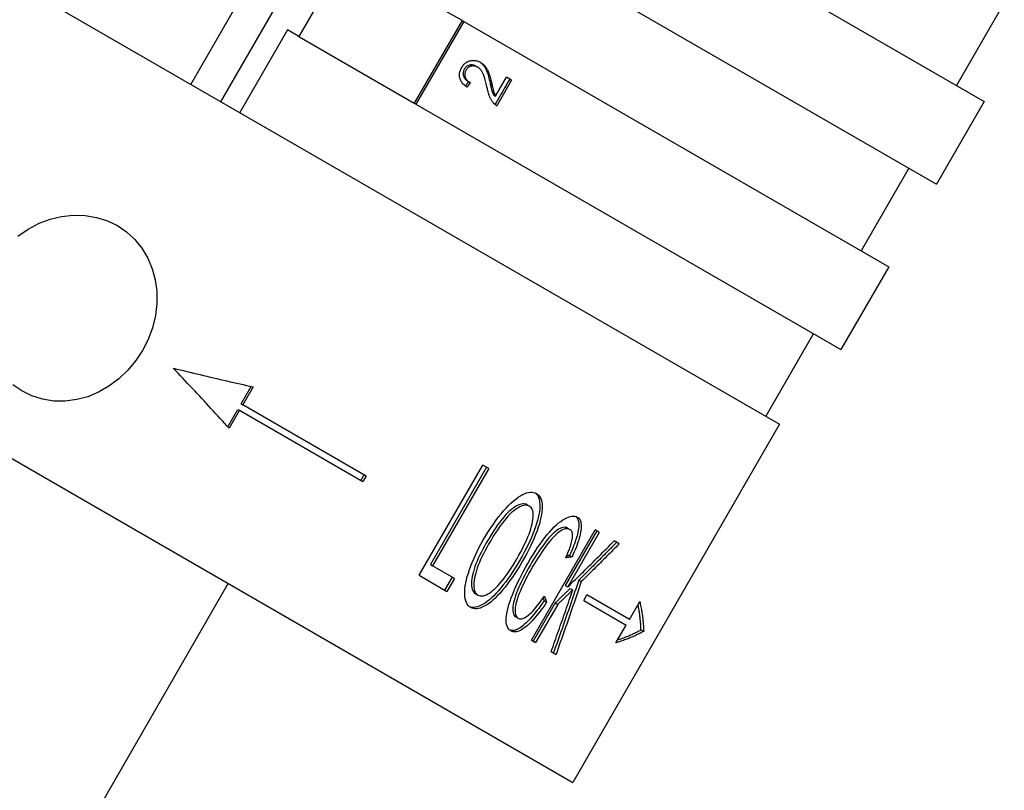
# Model space of a CAD drawing. Header units: millimetres. Extents: x 1002 to 3532, y 429 to 1459.
# Tile 7 of 24: x 1261 to 1292, y 927 to 951. Entities that reach past the tile are written whole.
import ezdxf

# ---------------------------------------------------------------- set-up
doc = ezdxf.new("R2010")
doc.units = ezdxf.units.MM
doc.layers.add('DETAIL', color=2, linetype='Continuous')

msp = doc.modelspace()

# ---------------------------------------------------------------- linework, layer by layer
at = {"layer": 'DETAIL'}
for p, q in [((1220.055, 976.113), (1285.009, 938.618)), ((1267.451, 948.753), (1279.449, 969.539)), ((1213.555, 964.854), (1278.51, 927.359)), ((1278.083, 956.472), (1291.441, 948.76)), ((1276.584, 953.873), (1289.942, 946.162)), ((1271.402, 953.401), (1269.902, 950.802)), ((1275.032, 951.305), (1271.402, 953.401)), ((1266.505, 949.299), (1268.005, 951.897)), ((1292.075, 951.859), (1290.575, 949.26)), ((1275.032, 951.305), (1273.532, 948.707)), ((1275.032, 951.305), (1275.084, 951.275)), ((1269.543, 951.01), (1268.043, 948.411)), ((1269.902, 950.802), (1269.543, 951.01)), ((1275.084, 951.275), (1273.584, 948.677)), ((1275.084, 951.275), (1288.442, 943.564)), ((1269.902, 950.802), (1273.532, 948.707)), ((1275.47, 949.869), (1275.524, 949.838)), ((1276.087, 948.926), (1276.43, 949.52)), ((1276.586, 949.431), (1276.43, 949.52)), ((1275.238, 949.381), (1275.292, 949.35)), ((1275.913, 949.34), (1275.969, 949.308)), ((1276.586, 949.431), (1276.123, 948.629)), ((1276.031, 948.959), (1276.087, 948.926)), ((1273.584, 948.677), (1273.532, 948.707)), ((1273.584, 948.677), (1286.942, 940.966)), ((1276.108, 948.638), (1276.123, 948.629)), ((1291.441, 948.76), (1289.942, 946.162)), ((1289.075, 946.662), (1287.576, 944.064)), ((1288.442, 943.564), (1286.942, 940.966)), ((1286.076, 941.466), (1284.576, 938.868)), ((1268.085, 939.257), (1268.4, 939.804)), ((1268.462, 939.79), (1268.137, 939.227)), ((1268.085, 939.257), (1268.137, 939.227)), ((1272.018, 936.987), (1268.137, 939.227)), ((1267.67, 938.538), (1267.985, 939.084)), ((1268.037, 939.054), (1267.712, 938.491)), ((1267.985, 939.084), (1268.037, 939.054)), ((1268.037, 939.054), (1271.918, 936.814)), ((1285.009, 938.618), (1278.51, 927.359)), ((1273.682, 933.868), (1275.681, 937.332)), ((1275.801, 937.263), (1274.038, 934.208)), ((1275.871, 937.222), (1274.107, 934.167)), ((1275.871, 937.222), (1275.681, 937.332)), ((1272.018, 936.987), (1271.918, 936.814)), ((1277.074, 936.084), (1277.148, 936.042)), ((1277.214, 931.828), (1279.214, 935.293)), ((1279.265, 935.263), (1278.275, 933.547)), ((1278.343, 935.351), (1278.421, 935.307)), ((1279.345, 935.217), (1278.354, 933.501)), ((1279.345, 935.217), (1279.214, 935.293)), ((1279.97, 934.856), (1279.811, 934.948)), ((1278.41, 934.493), (1278.488, 934.448)), ((1274.038, 934.208), (1274.107, 934.167)), ((1274.794, 933.771), (1274.107, 934.167)), ((1273.682, 933.868), (1274.557, 933.362)), ((1274.722, 933.813), (1274.485, 933.403)), ((1274.794, 933.771), (1274.557, 933.362)), ((1278.701, 933.716), (1278.78, 933.67)), ((1262.435, 924.515), (1267.684, 933.608)), ((1278.275, 933.547), (1278.354, 933.501)), ((1278.435, 933.458), (1278.514, 933.412)), ((1275.457, 933.29), (1275.531, 933.247)), ((1277.611, 933.067), (1277.689, 933.022)), ((1278.856, 933.076), (1278.956, 933.249)), ((1278.856, 933.076), (1280.192, 932.305)), ((1280.292, 932.478), (1278.956, 933.249)), ((1280.292, 932.478), (1280.617, 933.041)), ((1277.959, 933), (1277.266, 931.799)), ((1278.038, 932.954), (1277.345, 931.753)), ((1277.959, 933), (1278.038, 932.954)), ((1276.719, 932.561), (1276.796, 932.517)), ((1279.867, 931.742), (1280.192, 932.305)), ((1280.655, 932.153), (1280.741, 932.104)), ((1277.214, 931.828), (1277.345, 931.753)), ((1277.833, 931.471), (1277.986, 931.383))]:
    msp.add_line(p, q, dxfattribs=at)
at = {"layer": 'DETAIL', "flags": 128}
for points in [[(1275.186, 949.207), (1275.157, 949.228), (1275.129, 949.25), (1275.104, 949.272), (1275.08, 949.295), (1275.059, 949.318), (1275.039, 949.342), (1275.021, 949.366), (1275.005, 949.391), (1274.992, 949.416), (1274.98, 949.441), (1274.97, 949.468), (1274.962, 949.494), (1274.956, 949.521), (1274.952, 949.548), (1274.95, 949.575), (1274.95, 949.603), (1274.951, 949.63), (1274.955, 949.658), (1274.961, 949.686), (1274.969, 949.714), (1274.979, 949.742), (1274.99, 949.77), (1275.004, 949.799), (1275.02, 949.828)], [(1275.02, 949.828), (1275.037, 949.856), (1275.055, 949.882), (1275.074, 949.907), (1275.095, 949.93), (1275.116, 949.95), (1275.138, 949.969), (1275.16, 949.986), (1275.184, 950.001), (1275.209, 950.014), (1275.235, 950.025), (1275.261, 950.035), (1275.289, 950.042), (1275.316, 950.048), (1275.344, 950.051), (1275.372, 950.053), (1275.399, 950.053), (1275.427, 950.052), (1275.454, 950.048), (1275.482, 950.043), (1275.509, 950.035), (1275.536, 950.026), (1275.563, 950.016), (1275.59, 950.003), (1275.616, 949.988)], [(1275.103, 949.776), (1275.094, 949.758), (1275.085, 949.74), (1275.078, 949.722), (1275.073, 949.704), (1275.068, 949.686), (1275.065, 949.668), (1275.064, 949.65), (1275.064, 949.633), (1275.065, 949.615), (1275.067, 949.597), (1275.071, 949.579), (1275.076, 949.562), (1275.083, 949.544), (1275.091, 949.527), (1275.1, 949.511), (1275.11, 949.495), (1275.122, 949.479), (1275.135, 949.464), (1275.149, 949.449), (1275.164, 949.434), (1275.181, 949.421), (1275.198, 949.407), (1275.218, 949.394), (1275.238, 949.381)], [(1275.47, 949.869), (1275.453, 949.878), (1275.437, 949.886), (1275.42, 949.892), (1275.403, 949.898), (1275.386, 949.902), (1275.37, 949.906), (1275.353, 949.908), (1275.335, 949.909), (1275.318, 949.909), (1275.301, 949.908), (1275.284, 949.905), (1275.266, 949.902), (1275.249, 949.897), (1275.233, 949.891), (1275.217, 949.885), (1275.202, 949.877), (1275.187, 949.868), (1275.173, 949.858), (1275.16, 949.847), (1275.148, 949.835), (1275.136, 949.822), (1275.124, 949.808), (1275.113, 949.792), (1275.103, 949.776)], [(1275.524, 949.838), (1275.507, 949.847), (1275.491, 949.854), (1275.474, 949.861), (1275.457, 949.867), (1275.44, 949.871), (1275.423, 949.875), (1275.406, 949.877), (1275.389, 949.878), (1275.372, 949.878), (1275.355, 949.877), (1275.337, 949.874), (1275.32, 949.871), (1275.303, 949.866), (1275.286, 949.861), (1275.271, 949.854), (1275.255, 949.846), (1275.241, 949.837), (1275.227, 949.827), (1275.214, 949.816), (1275.201, 949.804), (1275.189, 949.791), (1275.178, 949.777), (1275.167, 949.761), (1275.157, 949.745)], [(1275.813, 949.222), (1275.802, 949.271), (1275.792, 949.317), (1275.781, 949.361), (1275.77, 949.403), (1275.759, 949.442), (1275.748, 949.479), (1275.738, 949.514), (1275.727, 949.546), (1275.716, 949.576), (1275.705, 949.604), (1275.694, 949.629), (1275.684, 949.652), (1275.673, 949.673), (1275.661, 949.694), (1275.649, 949.713), (1275.637, 949.731), (1275.624, 949.748), (1275.611, 949.764), (1275.598, 949.779), (1275.584, 949.793), (1275.569, 949.806), (1275.555, 949.817), (1275.539, 949.828), (1275.524, 949.838)], [(1275.588, 950.004), (1275.606, 949.991), (1275.624, 949.978), (1275.641, 949.964), (1275.657, 949.949), (1275.673, 949.933), (1275.689, 949.917), (1275.703, 949.899), (1275.717, 949.881), (1275.731, 949.862), (1275.745, 949.841), (1275.757, 949.819), (1275.77, 949.796), (1275.782, 949.772), (1275.794, 949.746), (1275.805, 949.72), (1275.816, 949.691), (1275.827, 949.66), (1275.838, 949.625), (1275.85, 949.586), (1275.862, 949.544), (1275.874, 949.498), (1275.887, 949.449), (1275.9, 949.396), (1275.913, 949.34)], [(1275.616, 949.988), (1275.636, 949.976), (1275.656, 949.963), (1275.675, 949.949), (1275.693, 949.934), (1275.71, 949.919), (1275.727, 949.902), (1275.743, 949.885), (1275.759, 949.867), (1275.774, 949.847), (1275.788, 949.826), (1275.802, 949.804), (1275.816, 949.781), (1275.829, 949.756), (1275.842, 949.73), (1275.854, 949.702), (1275.866, 949.673), (1275.877, 949.641), (1275.889, 949.606), (1275.902, 949.566), (1275.914, 949.522), (1275.927, 949.475), (1275.941, 949.423), (1275.955, 949.368), (1275.969, 949.308)], [(1275.157, 949.745), (1275.147, 949.727), (1275.139, 949.709), (1275.132, 949.691), (1275.126, 949.673), (1275.122, 949.655), (1275.119, 949.637), (1275.117, 949.62), (1275.117, 949.602), (1275.118, 949.584), (1275.121, 949.566), (1275.125, 949.548), (1275.13, 949.531), (1275.137, 949.513), (1275.144, 949.496), (1275.153, 949.48), (1275.164, 949.464), (1275.175, 949.448), (1275.188, 949.433), (1275.202, 949.418), (1275.218, 949.403), (1275.234, 949.389), (1275.252, 949.376), (1275.272, 949.363), (1275.292, 949.35)], [(1276.529, 949.463), (1276.51, 949.43), (1276.491, 949.397), (1276.472, 949.363), (1276.453, 949.33), (1276.433, 949.297), (1276.414, 949.264), (1276.395, 949.23), (1276.376, 949.197), (1276.357, 949.164), (1276.337, 949.131), (1276.318, 949.097), (1276.299, 949.064), (1276.28, 949.031), (1276.261, 948.998), (1276.241, 948.965), (1276.222, 948.931), (1276.203, 948.898), (1276.184, 948.865), (1276.165, 948.832), (1276.146, 948.798), (1276.126, 948.765), (1276.107, 948.732), (1276.088, 948.699), (1276.069, 948.665)], [(1275.238, 949.381), (1275.234, 949.376), (1275.229, 949.37), (1275.225, 949.364), (1275.221, 949.359), (1275.217, 949.353), (1275.213, 949.347), (1275.208, 949.341), (1275.204, 949.336), (1275.2, 949.33), (1275.196, 949.324), (1275.191, 949.319), (1275.187, 949.313), (1275.183, 949.307), (1275.179, 949.301), (1275.174, 949.296), (1275.17, 949.29), (1275.166, 949.284), (1275.162, 949.279), (1275.158, 949.273), (1275.153, 949.267), (1275.149, 949.261), (1275.145, 949.256), (1275.141, 949.25), (1275.136, 949.244)], [(1275.292, 949.35), (1275.288, 949.344), (1275.283, 949.338), (1275.279, 949.332), (1275.274, 949.326), (1275.27, 949.32), (1275.265, 949.314), (1275.261, 949.308), (1275.257, 949.303), (1275.252, 949.297), (1275.248, 949.291), (1275.243, 949.285), (1275.239, 949.279), (1275.235, 949.273), (1275.23, 949.267), (1275.226, 949.261), (1275.221, 949.255), (1275.217, 949.249), (1275.212, 949.243), (1275.208, 949.237), (1275.204, 949.231), (1275.199, 949.225), (1275.195, 949.219), (1275.19, 949.213), (1275.186, 949.207)], [(1276.021, 948.711), (1276.009, 948.725), (1275.998, 948.739), (1275.987, 948.754), (1275.976, 948.77), (1275.965, 948.786), (1275.955, 948.802), (1275.946, 948.819), (1275.936, 948.836), (1275.927, 948.854), (1275.918, 948.873), (1275.91, 948.892), (1275.902, 948.911), (1275.894, 948.931), (1275.886, 948.952), (1275.879, 948.975), (1275.871, 948.998), (1275.864, 949.022), (1275.856, 949.048), (1275.849, 949.074), (1275.842, 949.101), (1275.834, 949.13), (1275.827, 949.16), (1275.82, 949.19), (1275.813, 949.222)], [(1275.913, 949.34), (1275.92, 949.307), (1275.927, 949.276), (1275.934, 949.246), (1275.94, 949.219), (1275.946, 949.194), (1275.952, 949.17), (1275.957, 949.149), (1275.962, 949.13), (1275.967, 949.112), (1275.972, 949.097), (1275.976, 949.083), (1275.98, 949.072), (1275.983, 949.062), (1275.987, 949.051), (1275.991, 949.041), (1275.995, 949.031), (1275.999, 949.022), (1276.004, 949.012), (1276.008, 949.003), (1276.012, 948.994), (1276.017, 948.985), (1276.022, 948.976), (1276.026, 948.967), (1276.031, 948.959)], [(1275.969, 949.308), (1275.976, 949.275), (1275.983, 949.244), (1275.99, 949.214), (1275.996, 949.187), (1276.002, 949.162), (1276.008, 949.138), (1276.013, 949.117), (1276.018, 949.098), (1276.023, 949.08), (1276.028, 949.065), (1276.032, 949.051), (1276.036, 949.04), (1276.039, 949.029), (1276.043, 949.019), (1276.047, 949.009), (1276.051, 948.999), (1276.055, 948.989), (1276.06, 948.98), (1276.064, 948.97), (1276.068, 948.961), (1276.073, 948.952), (1276.078, 948.943), (1276.083, 948.935), (1276.087, 948.926)], [(1276.123, 948.629), (1276.118, 948.632), (1276.114, 948.635), (1276.109, 948.637), (1276.104, 948.64), (1276.099, 948.643), (1276.095, 948.646), (1276.09, 948.649), (1276.086, 948.653), (1276.081, 948.656), (1276.077, 948.659), (1276.073, 948.662), (1276.068, 948.666), (1276.064, 948.669), (1276.06, 948.673), (1276.056, 948.676), (1276.052, 948.68), (1276.048, 948.684), (1276.044, 948.687), (1276.04, 948.691), (1276.036, 948.695), (1276.032, 948.699), (1276.028, 948.703), (1276.025, 948.707), (1276.021, 948.711)], [(1261.074, 944.523), (1261.395, 944.75), (1261.736, 944.931), (1262.083, 945.064), (1262.44, 945.15), (1262.81, 945.19), (1263.182, 945.18), (1263.544, 945.118), (1263.886, 945.009), (1264.198, 944.858)], [(1264.198, 944.858), (1264.483, 944.664), (1264.745, 944.425), (1264.972, 944.147), (1265.157, 943.835), (1265.297, 943.501), (1265.389, 943.156), (1265.436, 942.795), (1265.439, 942.416), (1265.394, 942.03), (1265.3, 941.647), (1265.164, 941.279), (1264.991, 940.936), (1264.781, 940.615), (1264.53, 940.313), (1264.245, 940.041), (1263.933, 939.808), (1263.604, 939.621), (1263.268, 939.481), (1262.923, 939.389), (1262.563, 939.342), (1262.201, 939.346), (1261.846, 939.404), (1261.509, 939.511), (1261.198, 939.661)], [(1267.712, 938.491), (1267.642, 938.569), (1267.571, 938.646), (1267.499, 938.723), (1267.428, 938.801), (1267.357, 938.879), (1267.285, 938.957), (1267.213, 939.035), (1267.141, 939.113), (1267.068, 939.191), (1266.995, 939.269), (1266.923, 939.348), (1266.85, 939.426), (1266.776, 939.505), (1266.703, 939.584), (1266.629, 939.663), (1266.555, 939.742), (1266.481, 939.821), (1266.407, 939.9), (1266.333, 939.98), (1266.258, 940.059), (1266.183, 940.139), (1266.108, 940.218), (1266.033, 940.298), (1265.957, 940.378)], [(1265.957, 940.378), (1266.064, 940.352), (1266.17, 940.327), (1266.277, 940.301), (1266.383, 940.276), (1266.489, 940.25), (1266.594, 940.225), (1266.7, 940.2), (1266.805, 940.175), (1266.91, 940.15), (1267.015, 940.125), (1267.12, 940.1), (1267.224, 940.075), (1267.329, 940.051), (1267.433, 940.027), (1267.537, 940.002), (1267.64, 939.978), (1267.744, 939.954), (1267.847, 939.93), (1267.95, 939.907), (1268.053, 939.883), (1268.155, 939.86), (1268.258, 939.836), (1268.36, 939.813), (1268.462, 939.79)], [(1261.198, 939.661), (1260.912, 939.856)], [(1271.855, 936.85), (1271.86, 936.857), (1271.864, 936.864), (1271.868, 936.871), (1271.872, 936.879), (1271.876, 936.886), (1271.88, 936.893), (1271.885, 936.9), (1271.889, 936.907), (1271.893, 936.915), (1271.897, 936.922), (1271.901, 936.929), (1271.905, 936.936), (1271.91, 936.944), (1271.914, 936.951), (1271.918, 936.958), (1271.922, 936.965), (1271.926, 936.972), (1271.93, 936.98), (1271.935, 936.987), (1271.939, 936.994), (1271.943, 937.001), (1271.947, 937.009), (1271.951, 937.016), (1271.955, 937.023)], [(1275.69, 934.958), (1275.773, 935.098), (1275.855, 935.232), (1275.937, 935.359), (1276.018, 935.48), (1276.098, 935.594), (1276.178, 935.701), (1276.258, 935.802), (1276.337, 935.896), (1276.415, 935.983), (1276.493, 936.064), (1276.57, 936.138), (1276.647, 936.206), (1276.722, 936.266), (1276.794, 936.319), (1276.864, 936.365), (1276.931, 936.403), (1276.996, 936.433), (1277.058, 936.456), (1277.117, 936.471), (1277.174, 936.479), (1277.228, 936.48), (1277.279, 936.472), (1277.328, 936.458), (1277.374, 936.436)], [(1277.334, 936.455), (1277.37, 936.423), (1277.4, 936.384), (1277.425, 936.34), (1277.445, 936.289), (1277.461, 936.232), (1277.471, 936.169), (1277.477, 936.101), (1277.477, 936.026), (1277.472, 935.947), (1277.463, 935.865), (1277.448, 935.778), (1277.429, 935.687), (1277.404, 935.591), (1277.375, 935.492), (1277.341, 935.389), (1277.302, 935.281), (1277.259, 935.171), (1277.211, 935.059), (1277.16, 934.945), (1277.105, 934.828), (1277.046, 934.71), (1276.984, 934.59), (1276.917, 934.467), (1276.847, 934.343)], [(1277.374, 936.436), (1277.415, 936.407), (1277.45, 936.372), (1277.481, 936.331), (1277.506, 936.283), (1277.525, 936.229), (1277.539, 936.168), (1277.548, 936.1), (1277.552, 936.027), (1277.55, 935.947), (1277.543, 935.864), (1277.531, 935.776), (1277.513, 935.683), (1277.49, 935.586), (1277.461, 935.485), (1277.428, 935.379), (1277.389, 935.269), (1277.345, 935.155), (1277.297, 935.04), (1277.245, 934.922), (1277.189, 934.802), (1277.128, 934.679), (1277.064, 934.555), (1276.995, 934.428), (1276.922, 934.299)], [(1277.074, 936.084), (1277.043, 936.099), (1277.011, 936.108), (1276.976, 936.113), (1276.939, 936.113), (1276.9, 936.107), (1276.859, 936.097), (1276.817, 936.081), (1276.772, 936.061), (1276.725, 936.036), (1276.676, 936.005), (1276.624, 935.97), (1276.571, 935.929), (1276.516, 935.882), (1276.46, 935.829), (1276.401, 935.767), (1276.341, 935.699), (1276.279, 935.623), (1276.215, 935.54), (1276.149, 935.45), (1276.082, 935.353), (1276.013, 935.248), (1275.942, 935.136), (1275.869, 935.017), (1275.795, 934.89)], [(1277.148, 936.042), (1277.117, 936.056), (1277.084, 936.066), (1277.05, 936.071), (1277.013, 936.07), (1276.974, 936.065), (1276.933, 936.054), (1276.89, 936.039), (1276.845, 936.019), (1276.798, 935.993), (1276.749, 935.963), (1276.698, 935.927), (1276.644, 935.887), (1276.589, 935.84), (1276.533, 935.786), (1276.474, 935.725), (1276.414, 935.657), (1276.351, 935.581), (1276.288, 935.498), (1276.222, 935.408), (1276.155, 935.311), (1276.085, 935.206), (1276.015, 935.094), (1275.942, 934.975), (1275.868, 934.848)], [(1276.761, 934.399), (1276.821, 934.503), (1276.876, 934.605), (1276.928, 934.705), (1276.977, 934.802), (1277.022, 934.897), (1277.064, 934.989), (1277.102, 935.079), (1277.137, 935.166), (1277.168, 935.25), (1277.195, 935.331), (1277.218, 935.408), (1277.236, 935.482), (1277.251, 935.552), (1277.261, 935.618), (1277.268, 935.681), (1277.27, 935.74), (1277.269, 935.795), (1277.263, 935.845), (1277.254, 935.89), (1277.24, 935.931), (1277.223, 935.966), (1277.202, 935.996), (1277.177, 936.021), (1277.148, 936.042)], [(1277.097, 934.24), (1277.175, 934.373), (1277.253, 934.5), (1277.33, 934.621), (1277.407, 934.737), (1277.484, 934.848), (1277.56, 934.952), (1277.636, 935.052), (1277.712, 935.146), (1277.787, 935.233), (1277.86, 935.313), (1277.931, 935.387), (1278.001, 935.453), (1278.068, 935.512), (1278.134, 935.563), (1278.198, 935.608), (1278.261, 935.646), (1278.321, 935.676), (1278.377, 935.7), (1278.431, 935.717), (1278.481, 935.727), (1278.529, 935.73), (1278.573, 935.726), (1278.614, 935.716), (1278.651, 935.698)], [(1278.61, 935.717), (1278.631, 935.696), (1278.648, 935.673), (1278.663, 935.647), (1278.676, 935.618), (1278.686, 935.586), (1278.693, 935.551), (1278.698, 935.513), (1278.701, 935.472), (1278.7, 935.429), (1278.698, 935.383), (1278.692, 935.334), (1278.685, 935.282), (1278.674, 935.228), (1278.662, 935.172), (1278.647, 935.113), (1278.63, 935.053), (1278.611, 934.99), (1278.589, 934.926), (1278.565, 934.859), (1278.539, 934.79), (1278.51, 934.719), (1278.479, 934.646), (1278.446, 934.57), (1278.41, 934.493)], [(1278.651, 935.698), (1278.677, 935.681), (1278.7, 935.66), (1278.72, 935.637), (1278.737, 935.61), (1278.751, 935.579), (1278.762, 935.546), (1278.77, 935.509), (1278.776, 935.469), (1278.778, 935.426), (1278.778, 935.379), (1278.775, 935.33), (1278.769, 935.277), (1278.76, 935.221), (1278.748, 935.163), (1278.734, 935.102), (1278.717, 935.039), (1278.698, 934.974), (1278.676, 934.906), (1278.651, 934.835), (1278.624, 934.763), (1278.594, 934.688), (1278.561, 934.61), (1278.526, 934.53), (1278.488, 934.448)], [(1278.343, 935.351), (1278.311, 935.366), (1278.276, 935.375), (1278.239, 935.376), (1278.199, 935.371), (1278.158, 935.359), (1278.114, 935.34), (1278.068, 935.315), (1278.02, 935.283), (1277.97, 935.245), (1277.92, 935.202), (1277.869, 935.154), (1277.817, 935.102), (1277.764, 935.044), (1277.71, 934.981), (1277.656, 934.913), (1277.601, 934.84), (1277.546, 934.764), (1277.491, 934.687), (1277.438, 934.608), (1277.385, 934.529), (1277.332, 934.447), (1277.281, 934.365), (1277.23, 934.281), (1277.18, 934.196)], [(1278.421, 935.307), (1278.388, 935.322), (1278.353, 935.33), (1278.316, 935.332), (1278.276, 935.326), (1278.235, 935.315), (1278.191, 935.296), (1278.145, 935.271), (1278.097, 935.239), (1278.047, 935.201), (1277.996, 935.158), (1277.945, 935.11), (1277.893, 935.057), (1277.84, 935), (1277.787, 934.937), (1277.732, 934.869), (1277.677, 934.796), (1277.622, 934.72), (1277.567, 934.643), (1277.514, 934.564), (1277.461, 934.485), (1277.409, 934.403), (1277.357, 934.321), (1277.307, 934.237), (1277.257, 934.152)], [(1278.29, 934.418), (1278.319, 934.483), (1278.346, 934.546), (1278.371, 934.606), (1278.394, 934.663), (1278.415, 934.718), (1278.433, 934.77), (1278.45, 934.82), (1278.464, 934.867), (1278.476, 934.912), (1278.487, 934.954), (1278.495, 934.993), (1278.501, 935.03), (1278.505, 935.065), (1278.507, 935.097), (1278.507, 935.128), (1278.505, 935.156), (1278.501, 935.182), (1278.496, 935.206), (1278.488, 935.228), (1278.478, 935.248), (1278.467, 935.266), (1278.453, 935.282), (1278.438, 935.295), (1278.421, 935.307)], [(1275.305, 932.853), (1275.263, 932.882), (1275.226, 932.918), (1275.195, 932.961), (1275.168, 933.011), (1275.147, 933.067), (1275.132, 933.13), (1275.122, 933.2), (1275.117, 933.277), (1275.117, 933.359), (1275.123, 933.445), (1275.134, 933.535), (1275.15, 933.63), (1275.171, 933.728), (1275.198, 933.831), (1275.23, 933.938), (1275.267, 934.049), (1275.308, 934.162), (1275.353, 934.275), (1275.401, 934.389), (1275.452, 934.502), (1275.507, 934.616), (1275.564, 934.73), (1275.626, 934.844), (1275.69, 934.958)], [(1278.354, 933.501), (1278.415, 933.561), (1278.477, 933.62), (1278.538, 933.68), (1278.6, 933.74), (1278.661, 933.8), (1278.722, 933.86), (1278.783, 933.92), (1278.844, 933.98), (1278.905, 934.041), (1278.966, 934.101), (1279.027, 934.161), (1279.088, 934.221), (1279.148, 934.282), (1279.209, 934.342), (1279.27, 934.402), (1279.33, 934.463), (1279.39, 934.523), (1279.451, 934.584), (1279.511, 934.644), (1279.571, 934.705), (1279.631, 934.766), (1279.691, 934.826), (1279.751, 934.887), (1279.811, 934.948)], [(1279.889, 934.903), (1279.84, 934.853), (1279.791, 934.803), (1279.742, 934.754), (1279.693, 934.704), (1279.644, 934.654), (1279.595, 934.605), (1279.545, 934.555), (1279.496, 934.505), (1279.447, 934.456), (1279.397, 934.406), (1279.348, 934.357), (1279.298, 934.307), (1279.249, 934.258), (1279.199, 934.209), (1279.15, 934.159), (1279.1, 934.11), (1279.05, 934.061), (1279, 934.011), (1278.951, 933.962), (1278.901, 933.913), (1278.851, 933.864), (1278.801, 933.814), (1278.751, 933.765), (1278.701, 933.716)], [(1275.795, 934.89), (1275.737, 934.787), (1275.682, 934.687), (1275.632, 934.589), (1275.585, 934.494), (1275.543, 934.402), (1275.504, 934.312), (1275.469, 934.225), (1275.438, 934.141), (1275.411, 934.059), (1275.388, 933.98), (1275.368, 933.904), (1275.352, 933.831), (1275.341, 933.761), (1275.333, 933.695), (1275.328, 933.634), (1275.328, 933.578), (1275.331, 933.526), (1275.338, 933.479), (1275.348, 933.436), (1275.363, 933.397), (1275.381, 933.364), (1275.403, 933.334), (1275.428, 933.31), (1275.457, 933.29)], [(1275.868, 934.848), (1275.809, 934.745), (1275.755, 934.645), (1275.705, 934.547), (1275.658, 934.452), (1275.615, 934.36), (1275.577, 934.27), (1275.542, 934.183), (1275.511, 934.099), (1275.484, 934.017), (1275.46, 933.938), (1275.441, 933.862), (1275.425, 933.788), (1275.414, 933.718), (1275.406, 933.653), (1275.402, 933.592), (1275.401, 933.536), (1275.404, 933.484), (1275.411, 933.436), (1275.422, 933.393), (1275.436, 933.355), (1275.454, 933.321), (1275.476, 933.292), (1275.502, 933.267), (1275.531, 933.247)], [(1279.97, 934.856), (1279.921, 934.806), (1279.872, 934.757), (1279.823, 934.707), (1279.774, 934.657), (1279.724, 934.608), (1279.675, 934.558), (1279.626, 934.508), (1279.577, 934.459), (1279.527, 934.409), (1279.478, 934.36), (1279.428, 934.31), (1279.379, 934.261), (1279.329, 934.212), (1279.28, 934.162), (1279.23, 934.113), (1279.18, 934.064), (1279.13, 934.014), (1279.081, 933.965), (1279.031, 933.916), (1278.981, 933.867), (1278.931, 933.817), (1278.881, 933.768), (1278.831, 933.719), (1278.78, 933.67)], [(1276.847, 934.343), (1276.773, 934.218), (1276.7, 934.099), (1276.626, 933.983), (1276.552, 933.872), (1276.478, 933.765), (1276.403, 933.663), (1276.328, 933.565), (1276.253, 933.472), (1276.178, 933.383), (1276.104, 933.302), (1276.032, 933.227), (1275.962, 933.159), (1275.893, 933.098), (1275.825, 933.044), (1275.759, 932.997), (1275.695, 932.957), (1275.632, 932.924), (1275.572, 932.897), (1275.514, 932.877), (1275.459, 932.864), (1275.408, 932.857), (1275.359, 932.857), (1275.312, 932.864), (1275.269, 932.877)], [(1276.922, 934.299), (1276.846, 934.17), (1276.77, 934.046), (1276.693, 933.927), (1276.616, 933.812), (1276.539, 933.702), (1276.461, 933.597), (1276.383, 933.496), (1276.305, 933.4), (1276.227, 933.311), (1276.151, 933.229), (1276.077, 933.154), (1276.004, 933.087), (1275.934, 933.027), (1275.864, 932.975), (1275.796, 932.93), (1275.73, 932.893), (1275.667, 932.863), (1275.606, 932.84), (1275.548, 932.824), (1275.494, 932.815), (1275.442, 932.814), (1275.393, 932.82), (1275.348, 932.833), (1275.305, 932.853)], [(1275.531, 933.247), (1275.563, 933.232), (1275.598, 933.222), (1275.634, 933.218), (1275.672, 933.219), (1275.712, 933.226), (1275.754, 933.239), (1275.798, 933.258), (1275.844, 933.281), (1275.892, 933.311), (1275.942, 933.346), (1275.993, 933.387), (1276.047, 933.433), (1276.102, 933.485), (1276.158, 933.542), (1276.214, 933.604), (1276.272, 933.672), (1276.33, 933.744), (1276.389, 933.822), (1276.449, 933.905), (1276.51, 933.994), (1276.572, 934.087), (1276.634, 934.186), (1276.697, 934.29), (1276.761, 934.399)], [(1278.488, 934.448), (1278.48, 934.446), (1278.472, 934.445), (1278.464, 934.444), (1278.456, 934.442), (1278.447, 934.441), (1278.439, 934.44), (1278.431, 934.439), (1278.423, 934.437), (1278.414, 934.436), (1278.406, 934.435), (1278.398, 934.434), (1278.389, 934.433), (1278.381, 934.431), (1278.373, 934.43), (1278.365, 934.429), (1278.356, 934.428), (1278.348, 934.426), (1278.34, 934.425), (1278.331, 934.424), (1278.323, 934.423), (1278.315, 934.422), (1278.306, 934.42), (1278.298, 934.419), (1278.29, 934.418)], [(1278.41, 934.493), (1278.406, 934.492), (1278.402, 934.492), (1278.398, 934.491), (1278.395, 934.49), (1278.391, 934.49), (1278.387, 934.489), (1278.383, 934.489), (1278.379, 934.488), (1278.375, 934.487), (1278.371, 934.487), (1278.367, 934.486), (1278.364, 934.486), (1278.36, 934.485), (1278.356, 934.484), (1278.352, 934.484), (1278.348, 934.483), (1278.344, 934.483), (1278.34, 934.482), (1278.336, 934.481), (1278.332, 934.481), (1278.329, 934.48), (1278.325, 934.48), (1278.321, 934.479), (1278.317, 934.479)], [(1276.581, 932.117), (1276.539, 932.145), (1276.504, 932.18), (1276.475, 932.22), (1276.452, 932.267), (1276.434, 932.32), (1276.423, 932.379), (1276.418, 932.443), (1276.419, 932.514), (1276.426, 932.591), (1276.438, 932.672), (1276.456, 932.76), (1276.478, 932.852), (1276.507, 932.95), (1276.54, 933.054), (1276.579, 933.163), (1276.623, 933.277), (1276.672, 933.394), (1276.723, 933.512), (1276.778, 933.631), (1276.836, 933.751), (1276.896, 933.872), (1276.96, 933.994), (1277.027, 934.117), (1277.097, 934.24)], [(1277.18, 934.196), (1277.118, 934.087), (1277.06, 933.981), (1277.005, 933.877), (1276.953, 933.776), (1276.904, 933.678), (1276.859, 933.583), (1276.816, 933.49), (1276.778, 933.4), (1276.743, 933.314), (1276.713, 933.232), (1276.687, 933.154), (1276.665, 933.081), (1276.648, 933.012), (1276.636, 932.948), (1276.628, 932.888), (1276.624, 932.833), (1276.624, 932.782), (1276.628, 932.736), (1276.635, 932.694), (1276.645, 932.658), (1276.658, 932.627), (1276.675, 932.6), (1276.695, 932.578), (1276.719, 932.561)], [(1277.257, 934.152), (1277.195, 934.043), (1277.136, 933.937), (1277.081, 933.833), (1277.029, 933.732), (1276.98, 933.634), (1276.935, 933.539), (1276.893, 933.446), (1276.854, 933.356), (1276.819, 933.27), (1276.789, 933.188), (1276.763, 933.11), (1276.742, 933.037), (1276.725, 932.968), (1276.712, 932.904), (1276.704, 932.844), (1276.701, 932.788), (1276.701, 932.737), (1276.705, 932.691), (1276.712, 932.65), (1276.722, 932.614), (1276.735, 932.582), (1276.752, 932.556), (1276.772, 932.534), (1276.796, 932.517)], [(1278.701, 933.716), (1278.668, 933.62), (1278.635, 933.525), (1278.603, 933.429), (1278.57, 933.334), (1278.537, 933.238), (1278.505, 933.143), (1278.472, 933.047), (1278.439, 932.952), (1278.406, 932.856), (1278.373, 932.761), (1278.34, 932.666), (1278.307, 932.57), (1278.274, 932.475), (1278.24, 932.38), (1278.207, 932.285), (1278.174, 932.19), (1278.141, 932.094), (1278.107, 931.999), (1278.074, 931.904), (1278.04, 931.809), (1278.006, 931.714), (1277.973, 931.619), (1277.939, 931.524), (1277.905, 931.429)], [(1278.78, 933.67), (1278.748, 933.574), (1278.715, 933.479), (1278.683, 933.383), (1278.65, 933.288), (1278.618, 933.192), (1278.585, 933.096), (1278.552, 933.001), (1278.519, 932.906), (1278.486, 932.81), (1278.453, 932.715), (1278.42, 932.619), (1278.387, 932.524), (1278.354, 932.429), (1278.321, 932.333), (1278.288, 932.238), (1278.254, 932.143), (1278.221, 932.048), (1278.188, 931.953), (1278.154, 931.858), (1278.121, 931.763), (1278.087, 931.668), (1278.054, 931.573), (1278.02, 931.478), (1277.986, 931.383)], [(1277.833, 931.471), (1277.862, 931.552), (1277.891, 931.632), (1277.919, 931.713), (1277.948, 931.794), (1277.977, 931.874), (1278.005, 931.955), (1278.034, 932.036), (1278.062, 932.117), (1278.091, 932.197), (1278.119, 932.278), (1278.148, 932.359), (1278.176, 932.44), (1278.205, 932.521), (1278.233, 932.602), (1278.261, 932.682), (1278.29, 932.763), (1278.318, 932.844), (1278.346, 932.925), (1278.374, 933.006), (1278.402, 933.087), (1278.43, 933.168), (1278.459, 933.249), (1278.487, 933.331), (1278.514, 933.412)], [(1278.435, 933.458), (1278.415, 933.438), (1278.395, 933.419), (1278.376, 933.4), (1278.356, 933.381), (1278.336, 933.362), (1278.316, 933.343), (1278.297, 933.324), (1278.277, 933.305), (1278.257, 933.286), (1278.237, 933.267), (1278.217, 933.248), (1278.198, 933.228), (1278.178, 933.209), (1278.158, 933.19), (1278.138, 933.171), (1278.118, 933.152), (1278.098, 933.133), (1278.079, 933.114), (1278.059, 933.095), (1278.039, 933.076), (1278.019, 933.057), (1277.999, 933.038), (1277.979, 933.019), (1277.959, 933)], [(1278.514, 933.412), (1278.495, 933.393), (1278.475, 933.373), (1278.455, 933.354), (1278.435, 933.335), (1278.416, 933.316), (1278.396, 933.297), (1278.376, 933.278), (1278.356, 933.259), (1278.336, 933.24), (1278.317, 933.221), (1278.297, 933.202), (1278.277, 933.183), (1278.257, 933.164), (1278.237, 933.144), (1278.217, 933.125), (1278.198, 933.106), (1278.178, 933.087), (1278.158, 933.068), (1278.138, 933.049), (1278.118, 933.03), (1278.098, 933.011), (1278.078, 932.992), (1278.058, 932.973), (1278.038, 932.954)], [(1277.611, 933.067), (1277.553, 932.984), (1277.497, 932.904), (1277.441, 932.829), (1277.387, 932.757), (1277.333, 932.689), (1277.281, 932.624), (1277.23, 932.564), (1277.179, 932.508), (1277.13, 932.455), (1277.082, 932.406), (1277.035, 932.361), (1276.988, 932.32), (1276.943, 932.283), (1276.899, 932.25), (1276.857, 932.221), (1276.816, 932.196), (1276.777, 932.175), (1276.739, 932.158), (1276.702, 932.146), (1276.667, 932.137), (1276.633, 932.133), (1276.601, 932.132), (1276.57, 932.136), (1276.541, 932.144)], [(1276.796, 932.517), (1276.817, 932.507), (1276.839, 932.5), (1276.862, 932.497), (1276.887, 932.497), (1276.913, 932.501), (1276.94, 932.508), (1276.968, 932.518), (1276.997, 932.532), (1277.028, 932.549), (1277.06, 932.57), (1277.093, 932.594), (1277.128, 932.621), (1277.163, 932.652), (1277.2, 932.686), (1277.237, 932.724), (1277.276, 932.765), (1277.315, 932.809), (1277.356, 932.857), (1277.397, 932.909), (1277.44, 932.963), (1277.483, 933.022), (1277.528, 933.083), (1277.573, 933.149), (1277.62, 933.217)], [(1277.579, 933.157), (1277.58, 933.154), (1277.582, 933.15), (1277.583, 933.146), (1277.584, 933.142), (1277.586, 933.139), (1277.587, 933.135), (1277.588, 933.131), (1277.59, 933.127), (1277.591, 933.124), (1277.592, 933.12), (1277.594, 933.116), (1277.595, 933.112), (1277.596, 933.108), (1277.598, 933.105), (1277.599, 933.101), (1277.6, 933.097), (1277.602, 933.093), (1277.603, 933.09), (1277.604, 933.086), (1277.606, 933.082), (1277.607, 933.078), (1277.608, 933.075), (1277.61, 933.071), (1277.611, 933.067)], [(1277.62, 933.217), (1277.623, 933.209), (1277.625, 933.201), (1277.628, 933.193), (1277.631, 933.184), (1277.634, 933.176), (1277.637, 933.168), (1277.64, 933.16), (1277.643, 933.152), (1277.646, 933.144), (1277.649, 933.136), (1277.652, 933.127), (1277.655, 933.119), (1277.658, 933.111), (1277.661, 933.103), (1277.664, 933.095), (1277.666, 933.087), (1277.669, 933.079), (1277.672, 933.071), (1277.675, 933.062), (1277.678, 933.054), (1277.681, 933.046), (1277.684, 933.038), (1277.687, 933.03), (1277.689, 933.022)], [(1280.617, 933.041), (1280.626, 933), (1280.635, 932.959), (1280.643, 932.918), (1280.652, 932.877), (1280.659, 932.836), (1280.667, 932.796), (1280.674, 932.756), (1280.681, 932.716), (1280.687, 932.676), (1280.693, 932.636), (1280.699, 932.597), (1280.704, 932.558), (1280.709, 932.519), (1280.714, 932.48), (1280.718, 932.441), (1280.722, 932.403), (1280.726, 932.365), (1280.729, 932.327), (1280.732, 932.289), (1280.734, 932.252), (1280.736, 932.214), (1280.738, 932.177), (1280.74, 932.14), (1280.741, 932.104)], [(1277.689, 933.022), (1277.629, 932.934), (1277.569, 932.85), (1277.51, 932.771), (1277.453, 932.696), (1277.397, 932.625), (1277.342, 932.559), (1277.288, 932.496), (1277.235, 932.438), (1277.184, 932.385), (1277.133, 932.335), (1277.084, 932.29), (1277.036, 932.25), (1276.989, 932.214), (1276.944, 932.182), (1276.9, 932.155), (1276.859, 932.132), (1276.818, 932.114), (1276.78, 932.101), (1276.742, 932.092), (1276.707, 932.088), (1276.673, 932.088), (1276.641, 932.093), (1276.61, 932.102), (1276.581, 932.117)], [(1280.655, 932.153), (1280.654, 932.184), (1280.653, 932.216), (1280.652, 932.248), (1280.65, 932.279), (1280.648, 932.311), (1280.646, 932.343), (1280.644, 932.376), (1280.641, 932.408), (1280.638, 932.441), (1280.635, 932.474), (1280.631, 932.506), (1280.628, 932.539), (1280.624, 932.573), (1280.619, 932.606), (1280.615, 932.639), (1280.61, 932.673), (1280.605, 932.707), (1280.6, 932.741), (1280.594, 932.775), (1280.588, 932.809), (1280.582, 932.843), (1280.576, 932.878), (1280.57, 932.913), (1280.563, 932.947)], [(1279.921, 931.836), (1279.954, 931.847), (1279.988, 931.859), (1280.021, 931.871), (1280.054, 931.883), (1280.086, 931.895), (1280.118, 931.907), (1280.15, 931.919), (1280.182, 931.932), (1280.214, 931.945), (1280.245, 931.957), (1280.276, 931.97), (1280.307, 931.984), (1280.337, 931.997), (1280.367, 932.01), (1280.397, 932.024), (1280.427, 932.038), (1280.456, 932.051), (1280.486, 932.066), (1280.515, 932.08), (1280.543, 932.094), (1280.572, 932.109), (1280.6, 932.123), (1280.628, 932.138), (1280.655, 932.153)], [(1280.741, 932.104), (1280.708, 932.086), (1280.676, 932.069), (1280.643, 932.052), (1280.609, 932.035), (1280.576, 932.018), (1280.541, 932.002), (1280.507, 931.986), (1280.472, 931.97), (1280.437, 931.954), (1280.401, 931.939), (1280.366, 931.923), (1280.329, 931.908), (1280.293, 931.893), (1280.256, 931.878), (1280.218, 931.864), (1280.181, 931.849), (1280.143, 931.835), (1280.104, 931.821), (1280.066, 931.808), (1280.027, 931.794), (1279.987, 931.781), (1279.947, 931.768), (1279.907, 931.755), (1279.867, 931.742)]]:
    msp.add_lwpolyline(points, dxfattribs=at)

doc.saveas('drawing.dxf')
